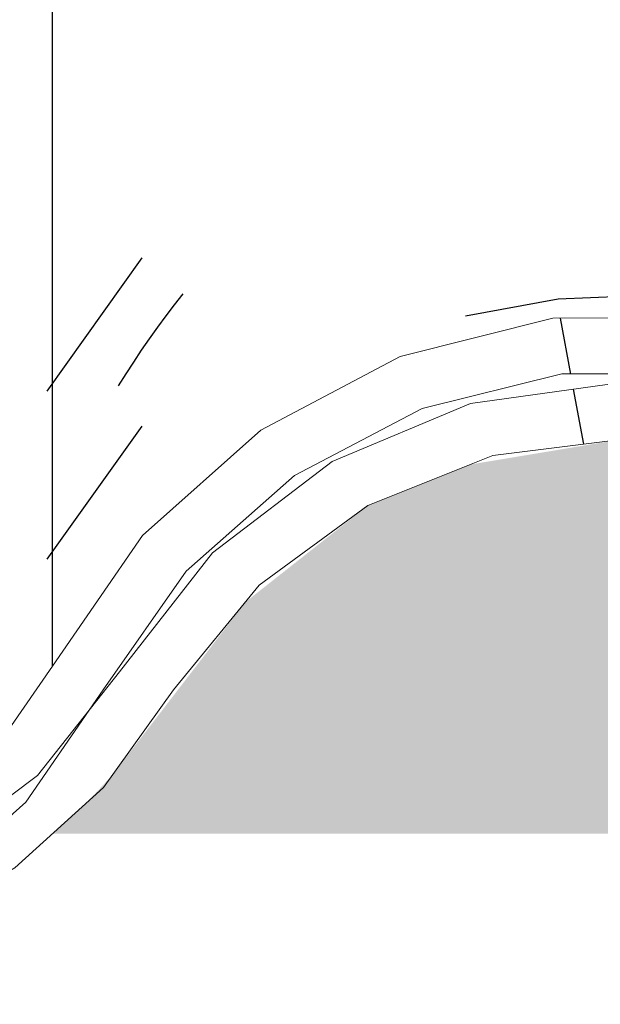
# Model space of a CAD drawing. Header units: millimetres. Extents: x -20654 to 2526, y -8238 to 977.
# Tile 190 of 219: x -10285.8435 to -10285.7915, y -4095.3062 to -4095.2181. Entities that reach past the tile are written whole.
import ezdxf

# ---------------------------------------------------------------- set-up
doc = ezdxf.new("R2010")
doc.units = ezdxf.units.MM
doc.layers.add('A-GLAZ-CWMG', color=8, linetype='Continuous')
pattern_1 = [(49.99999999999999, (29.982, 1.751), (0.3643649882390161, -0.03187713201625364), [0.0381, -0.4191]), (355, (29.982, 1.751), (-0.07048450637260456, 0.382117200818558), [0.03048, -0.33528]), (100.451, (30.013, 1.748), (0.2938857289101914, 0.3502294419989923), [0.03238, -0.35618]), (46.184, (29.982, 1.852), (0.5421605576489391, -0.08408366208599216), [0.05715, -0.62865]), (96.636, (30.028, 1.845), (0.4748050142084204, 0.494854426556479), [0.04857, -0.53427]), (351.184, (29.982, 1.852), (0.4748105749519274, 0.4948459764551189), [0.04572, -0.50292]), (21, (30.033, 1.827), (0.3032264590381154, -0.204528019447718), [0.0381, -0.4191]), (326, (30.033, 1.827), (0.1236069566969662, 0.3683788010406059), [0.03048, -0.33528]), (71.45100000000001, (30.058, 1.81), (0.4268328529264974, 0.1638389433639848), [0.03238, -0.35618]), (37.50000000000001, (29.982, 1.751), (0.006180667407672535, 0.1691081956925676), [0.01676, -0.31445, 0.01676, -0.3236, -0.33655]), (37.50000000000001, (29.982, 1.751), (0.006180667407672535, 0.1691081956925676), [-0.6715800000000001, 0.01676, -0.31979]), (7.499999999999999, (29.982, 1.751), (0.1336413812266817, 0.2003577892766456), [0.01676, -0.17729, 0.01676, -0.30683, -0.12827]), (7.499999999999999, (29.982, 1.751), (0.1336413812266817, 0.2003577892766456), [-0.51765, 0.01676, -0.11151]), (327.5, (29.869, 1.751), (0.2711815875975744, -0.01146058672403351), [0.01676, -0.11024, 0.01676, -0.37948, -0.52578]), (327.5, (29.869, 1.751), (0.2711815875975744, -0.01146058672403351), [-0.5232399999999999, 0.01676, -0.50902]), (317.5, (29.818, 1.751), (0.2962578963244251, 0.05085069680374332), [0.01676, -0.14834, 0.01676, -0.24638, -0.37338]), (317.5, (29.818, 1.751), (0.2962578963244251, 0.05085069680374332), [-0.42824, 0.01676, -0.35662])]

# ---------------------------------------------------------------- blocks, each defined once
blk = doc.blocks.new('Rectangular Mullion - Terça-832097-CORTE BB')
at = {"layer": 'A-GLAZ-CWMG', "true_color": 0x7f7f7f}
h = blk.add_hatch(color=8, dxfattribs=at)
h.paths.add_polyline_path([(10.12500930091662, 5.080867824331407), (10.21756410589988, 5.080867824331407), (10.21432274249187, 5.083264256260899), (10.19836183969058, 5.102959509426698), (10.18865409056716, 5.110146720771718), (10.1770853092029, 5.114711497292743), (10.16492149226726, 5.116135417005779), (10.15161832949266, 5.113917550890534), (10.14241639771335, 5.110246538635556), (10.1326783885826, 5.103101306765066), (10.11949134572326, 5.086069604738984), (10.11872279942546, 5.085003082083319), (10.11417104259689, 5.080867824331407), (10.12015994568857, 5.080867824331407)])
h.paths.add_polyline_path([(12.01912672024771, 5.080867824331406), (12.02418027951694, 5.080867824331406), (12.02269226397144, 5.082170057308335), (12.00868090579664, 5.10229334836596), (11.9985926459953, 5.110909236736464), (11.98788391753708, 5.116326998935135), (11.97513697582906, 5.119088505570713), (11.96392973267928, 5.11892019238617), (11.96102228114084, 5.117721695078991), (11.94975716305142, 5.111222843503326), (11.94062573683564, 5.102538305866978), (11.92632825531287, 5.08277918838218), (11.92415503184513, 5.080867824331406), (12.0155957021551, 5.080867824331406)])
h.paths.add_polyline_path([(12.80915602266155, 5.080867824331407), (12.81723731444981, 5.081072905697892), (12.81723731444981, 5.091279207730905), (12.81197494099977, 5.084025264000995), (12.80829341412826, 5.080867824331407)])
h.paths.add_polyline_path([(12.74123264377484, 5.080867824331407), (12.73755111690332, 5.084025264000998), (12.72487833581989, 5.101600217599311), (12.71799762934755, 5.107617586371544), (12.70967751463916, 5.11194818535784), (12.70058294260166, 5.114176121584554), (12.69064586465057, 5.114034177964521), (12.68042354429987, 5.111059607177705), (12.67381060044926, 5.107617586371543), (12.66673277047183, 5.101427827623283), (12.65429541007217, 5.083914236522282), (12.65078240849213, 5.080867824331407), (12.73755111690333, 5.080867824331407)])
h.paths.add_polyline_path([(10.29432825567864, 5.080867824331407), (10.39218027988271, 5.080867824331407), (10.39069226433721, 5.082170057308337), (10.3766809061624, 5.102293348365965), (10.36659264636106, 5.110909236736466), (10.35702598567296, 5.116030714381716), (10.34508177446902, 5.119058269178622), (10.33207473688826, 5.118953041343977), (10.31941706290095, 5.11549547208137), (10.3105638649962, 5.11102017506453), (10.30154242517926, 5.103461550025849), (10.28603667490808, 5.083406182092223), (10.2826314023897, 5.080867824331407), (10.2900297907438, 5.080867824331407)])
h.paths.add_polyline_path([(12.54607585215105, 5.080867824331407), (12.58331630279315, 5.080867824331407), (12.57964579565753, 5.084079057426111), (12.56527169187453, 5.104405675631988), (12.55562016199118, 5.112825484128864), (12.54427781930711, 5.1187074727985), (12.53188391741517, 5.12172013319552), (12.51857130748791, 5.12155368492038), (12.50502228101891, 5.117721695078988), (12.49543704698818, 5.112700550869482), (12.48581978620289, 5.1042407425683), (12.47150427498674, 5.083813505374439), (12.4681550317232, 5.080867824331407), (12.54427781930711, 5.080867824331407)])
h.paths.add_polyline_path([(10.47380880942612, 5.080867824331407), (10.5838615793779, 5.080867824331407), (10.58048072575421, 5.083914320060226), (10.56591430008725, 5.105379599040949), (10.55573035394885, 5.114526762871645), (10.54366854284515, 5.120926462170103), (10.52999055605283, 5.124201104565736), (10.51487478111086, 5.123669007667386), (10.50360541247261, 5.120807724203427), (10.49158090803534, 5.114336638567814), (10.48145016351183, 5.105129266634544), (10.46702146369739, 5.083344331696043), (10.46435978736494, 5.080867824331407), (10.4682707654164, 5.080867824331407)])
h.paths.add_polyline_path([(12.34907744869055, 5.080867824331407), (12.4000924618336, 5.080867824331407), (12.39669655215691, 5.083862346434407), (12.38233212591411, 5.104422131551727), (12.37261725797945, 5.112976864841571), (12.36117562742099, 5.118962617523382), (12.34865781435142, 5.122039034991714), (12.33497999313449, 5.121834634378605), (12.32129722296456, 5.117908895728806), (12.31182696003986, 5.112939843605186), (12.30212228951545, 5.104373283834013), (12.28777463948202, 5.083664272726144), (12.28462993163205, 5.080867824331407), (12.34865781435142, 5.080867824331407)])
h.paths.add_polyline_path([(10.66900930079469, 5.080867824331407), (10.76156410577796, 5.080867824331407), (10.75776783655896, 5.083949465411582), (10.74061725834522, 5.104251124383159), (10.73078535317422, 5.110901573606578), (10.72108783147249, 5.114711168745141), (10.70892149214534, 5.116135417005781), (10.69561832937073, 5.113917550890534), (10.68641639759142, 5.110246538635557), (10.67545035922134, 5.101600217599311), (10.66349134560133, 5.086069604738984), (10.66124914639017, 5.083664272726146), (10.65817104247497, 5.080867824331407), (10.66415994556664, 5.080867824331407)])
h.paths.add_polyline_path([(10.84644565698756, 5.080867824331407), (10.93618027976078, 5.080867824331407), (10.93469226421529, 5.082170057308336), (10.92068090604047, 5.102293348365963), (10.91059264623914, 5.110909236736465), (10.89988391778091, 5.116326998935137), (10.8871369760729, 5.119088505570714), (10.87592973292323, 5.118920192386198), (10.87302228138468, 5.117721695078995), (10.86175716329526, 5.111222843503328), (10.85262573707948, 5.102538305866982), (10.83832825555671, 5.082779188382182), (10.83615503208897, 5.080867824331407), (10.84204616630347, 5.080867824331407)])
h.paths.add_polyline_path([(11.05123929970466, 5.080867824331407), (11.1092326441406, 5.080867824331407), (11.10555111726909, 5.084025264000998), (11.09287833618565, 5.101600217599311), (11.08599762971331, 5.107617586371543), (11.07767751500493, 5.111948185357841), (11.06858294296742, 5.114176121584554), (11.05864586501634, 5.114034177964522), (11.04842354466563, 5.111059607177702), (11.04082078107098, 5.106751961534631), (11.03473277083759, 5.101427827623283), (11.02229541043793, 5.083914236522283), (11.01878240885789, 5.080867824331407), (11.02929520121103, 5.080867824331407)])
h.paths.add_polyline_path([(11.21300930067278, 5.080867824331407), (11.30556410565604, 5.080867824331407), (11.30176783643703, 5.083949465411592), (11.28461725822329, 5.104251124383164), (11.27478535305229, 5.11090157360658), (11.26508783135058, 5.114711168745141), (11.25292149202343, 5.116135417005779), (11.23961832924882, 5.113917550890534), (11.2304163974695, 5.110246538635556), (11.21945035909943, 5.101600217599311), (11.20749134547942, 5.086069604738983), (11.20524914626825, 5.083664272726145), (11.20217104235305, 5.080867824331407), (11.20815994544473, 5.080867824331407)])
h.paths.add_polyline_path([(12.19723264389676, 5.080867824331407), (12.19318733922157, 5.084526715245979), (12.18087833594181, 5.101600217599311), (12.17399762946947, 5.107617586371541), (12.16567751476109, 5.11194818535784), (12.15658294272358, 5.114176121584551), (12.14664586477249, 5.114034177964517), (12.1364235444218, 5.111059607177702), (12.12882078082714, 5.106751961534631), (12.12273277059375, 5.101427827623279), (12.11029541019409, 5.08391423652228), (12.10678240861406, 5.080867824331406), (12.19355111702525, 5.080867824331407)])
h.paths.add_polyline_path([(11.39044565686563, 5.080867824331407), (11.48018027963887, 5.080867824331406), (11.47869226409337, 5.082170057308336), (11.46468090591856, 5.102293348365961), (11.45459264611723, 5.110909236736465), (11.44388391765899, 5.116326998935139), (11.43113697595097, 5.119088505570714), (11.41992973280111, 5.118920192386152), (11.41702228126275, 5.11772169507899), (11.40575716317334, 5.111222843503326), (11.39662573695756, 5.10253830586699), (11.3823282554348, 5.082779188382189), (11.38015503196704, 5.080867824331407), (11.38604616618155, 5.080867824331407)])
h.paths.add_polyline_path([(11.56278240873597, 5.080867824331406), (11.65323264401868, 5.080867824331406), (11.64955111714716, 5.084025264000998), (11.63687833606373, 5.101600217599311), (11.62999762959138, 5.107617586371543), (11.621677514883, 5.11194818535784), (11.61139800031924, 5.114176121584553), (11.60264586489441, 5.114034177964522), (11.59242354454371, 5.111059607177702), (11.58482078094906, 5.106751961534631), (11.57873277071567, 5.101427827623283), (11.56629541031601, 5.083914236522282), (11.56291555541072, 5.080983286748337)])
h.paths.add_polyline_path([(11.7521599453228, 5.080867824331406), (11.84956410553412, 5.080867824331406), (11.84576783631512, 5.083949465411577), (11.82861725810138, 5.104251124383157), (11.81878535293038, 5.110901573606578), (11.80908783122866, 5.114711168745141), (11.7969214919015, 5.116135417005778), (11.7836183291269, 5.113917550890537), (11.77441639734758, 5.110246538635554), (11.76345035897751, 5.101600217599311), (11.7514913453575, 5.086069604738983), (11.74924914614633, 5.083664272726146), (11.74617104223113, 5.080867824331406), (11.7507227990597, 5.080867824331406)])
blk = doc.blocks.new('Rectangular Mullion - Telha Fibrocimento - Ondulada-1040728-CORTE BB')
at = {"layer": 'A-GLAZ-CWMG', "true_color": 0x808080}
h = blk.add_hatch(dxfattribs=at)
h.set_pattern_fill('FP_14', color=8, style=0, pattern_type=2)
h.set_pattern_definition(pattern_1)
h.paths.add_polyline_path([(12.05496053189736, 5.065573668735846), (12.06726742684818, 5.065763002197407), (12.07916809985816, 5.068939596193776), (12.09039203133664, 5.075315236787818), (12.10027076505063, 5.0852553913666), (12.11345016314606, 5.105129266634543), (12.12358090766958, 5.114336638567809), (12.1364235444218, 5.121015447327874), (12.14881670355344, 5.124162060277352), (12.16260107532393, 5.124162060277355), (12.17722985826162, 5.120098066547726), (12.18773035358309, 5.114526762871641), (12.19835825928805, 5.10472541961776), (12.21248072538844, 5.083914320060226), (12.22220196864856, 5.075400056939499), (12.23402607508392, 5.069579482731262), (12.24457844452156, 5.067054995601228), (12.25613499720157, 5.067016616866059), (12.26791604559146, 5.06990983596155), (12.27867072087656, 5.075568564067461), (12.28777463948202, 5.083664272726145), (12.30212228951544, 5.104373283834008), (12.31182696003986, 5.112939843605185), (12.32326145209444, 5.118939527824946), (12.33577559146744, 5.122031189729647), (12.34907744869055, 5.121935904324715), (12.36278535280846, 5.118120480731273), (12.37261725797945, 5.11297686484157), (12.3823321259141, 5.104422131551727), (12.39669655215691, 5.083862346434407), (12.4073466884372, 5.075041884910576), (12.41811541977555, 5.069867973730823), (12.42863264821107, 5.067406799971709), (12.44009609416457, 5.067398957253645), (12.45176929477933, 5.070264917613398), (12.46244063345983, 5.075841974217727), (12.47150427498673, 5.083813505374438), (12.48581978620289, 5.104240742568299), (12.49543704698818, 5.112700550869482), (12.50675541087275, 5.118629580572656), (12.51913697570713, 5.1216936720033), (12.53256445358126, 5.121554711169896), (12.54607585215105, 5.117775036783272), (12.55562016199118, 5.112825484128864), (12.56527169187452, 5.104405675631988), (12.57964579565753, 5.084079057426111), (12.59031907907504, 5.075315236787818), (12.60117362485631, 5.070160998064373), (12.6116542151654, 5.067747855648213), (12.62291810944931, 5.067722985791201), (12.63455495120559, 5.070538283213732), (12.64521270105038, 5.076037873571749), (12.65429541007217, 5.083914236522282), (12.66692989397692, 5.101600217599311), (12.67381060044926, 5.107617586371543), (12.68213071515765, 5.111948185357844), (12.69122528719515, 5.114176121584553), (12.70116236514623, 5.114034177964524), (12.71138468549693, 5.111059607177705), (12.71799762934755, 5.107617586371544), (12.72649423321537, 5.099418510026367), (12.73755111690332, 5.084025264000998), (12.74827010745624, 5.075400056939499), (12.75937490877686, 5.070288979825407), (12.76999522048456, 5.068009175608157), (12.78071252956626, 5.068009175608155), (12.79228593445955, 5.070804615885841), (12.80454855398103, 5.077656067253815), (12.81197494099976, 5.084025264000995), (12.81723731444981, 5.091279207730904), (12.81723731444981, 5.095537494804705), (12.81534019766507, 5.097471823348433), (12.80915602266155, 5.088407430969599), (12.800653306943, 5.080867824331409), (12.79142834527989, 5.075881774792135), (12.78071252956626, 5.07312413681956), (12.76881352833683, 5.073234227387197), (12.75724012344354, 5.076472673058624), (12.74895470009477, 5.080867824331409), (12.74128694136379, 5.087387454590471), (12.72649423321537, 5.106830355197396), (12.7207409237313, 5.111843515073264), (12.71138468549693, 5.116699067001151), (12.70058294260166, 5.119196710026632), (12.69064586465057, 5.119196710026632), (12.68042354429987, 5.116699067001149), (12.6710673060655, 5.111843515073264), (12.6631005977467, 5.104901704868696), (12.65067976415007, 5.087406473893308), (12.64251007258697, 5.080291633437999), (12.63291677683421, 5.075315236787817), (12.62243618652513, 5.072755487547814), (12.61095287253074, 5.072926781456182), (12.59932830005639, 5.076272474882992), (12.59091871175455, 5.080867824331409), (12.58341063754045, 5.087406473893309), (12.56902525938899, 5.107745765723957), (12.55847826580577, 5.116973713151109), (12.54427781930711, 5.12386373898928), (12.53188391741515, 5.126733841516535), (12.5185713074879, 5.126716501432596), (12.50502228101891, 5.123371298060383), (12.49263634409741, 5.116887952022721), (12.48211289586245, 5.107632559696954), (12.46778581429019, 5.087192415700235), (12.45961141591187, 5.080009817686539), (12.44998775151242, 5.074988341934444), (12.43946200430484, 5.072413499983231), (12.42808374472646, 5.07256792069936), (12.41652411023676, 5.075878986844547), (12.40763540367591, 5.080867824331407), (12.40035755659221, 5.087305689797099), (12.38597128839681, 5.10788986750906), (12.37532169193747, 5.117230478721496), (12.36117562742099, 5.124141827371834), (12.34865781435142, 5.12707777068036), (12.33497999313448, 5.127025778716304), (12.32129722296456, 5.12359326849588), (12.3088097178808, 5.116977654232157), (12.29822986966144, 5.107556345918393), (12.28390161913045, 5.086869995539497), (12.27570189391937, 5.079640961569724), (12.2660346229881, 5.074596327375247), (12.25545693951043, 5.072026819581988), (12.25055561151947, 5.071967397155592), (12.24742834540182, 5.070597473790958), (12.24432654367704, 5.06984826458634), (12.24457844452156, 5.072080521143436), (12.23214733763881, 5.075758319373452), (12.22332511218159, 5.080867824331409), (12.21537490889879, 5.08852976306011), (12.20154323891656, 5.108862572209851), (12.19018588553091, 5.11895478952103), (12.17566854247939, 5.126167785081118), (12.16199055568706, 5.129339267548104), (12.14470489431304, 5.128389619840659), (12.13230360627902, 5.124917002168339), (12.11855424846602, 5.11675206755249), (12.10726744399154, 5.105129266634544), (12.09622244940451, 5.088234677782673), (12.09370989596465, 5.084795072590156), (12.08521250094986, 5.077656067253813), (12.07517219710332, 5.072755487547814), (12.06737743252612, 5.070779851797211), (12.06695287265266, 5.067749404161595), (12.04236996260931, 5.074025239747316), (12.03148613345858, 5.080867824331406), (12.02502525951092, 5.087070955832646), (12.0144782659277, 5.10255400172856), (12.01020515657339, 5.10776122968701), (11.99925755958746, 5.116310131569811), (11.98739894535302, 5.1216936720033), (11.98507776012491, 5.121714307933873), (11.97287458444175, 5.121133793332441), (11.96533756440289, 5.119268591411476), (11.96407473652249, 5.12416167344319), (11.95077511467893, 5.120808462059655), (11.93811289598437, 5.113822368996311), (11.92955971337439, 5.106454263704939), (11.91451185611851, 5.086957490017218), (11.904929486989, 5.079852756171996), (11.89389313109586, 5.075400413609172), (11.88210586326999, 5.073884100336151), (11.87407098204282, 5.074917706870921), (11.87241421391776, 5.070288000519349), (11.86175000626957, 5.075878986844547), (11.85863430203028, 5.078626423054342), (11.85928223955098, 5.079852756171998), (11.85609246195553, 5.080867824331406), (11.84969987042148, 5.086957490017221), (11.83207908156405, 5.107889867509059), (11.8206540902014, 5.115545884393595), (11.8102584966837, 5.11965005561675), (11.7969214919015, 5.121241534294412), (11.7836183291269, 5.119382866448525), (11.76956546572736, 5.112939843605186), (11.7592108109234, 5.104373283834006), (11.74445407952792, 5.084651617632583), (11.74377463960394, 5.083664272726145), (11.7326577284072, 5.074509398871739), (11.72203462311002, 5.06944779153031), (11.72203462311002, 5.068925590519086), (11.72594485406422, 5.06990983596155), (11.73535416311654, 5.073460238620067), (11.74479954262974, 5.079621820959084), (11.7521599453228, 5.086997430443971), (11.76049106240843, 5.097982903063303), (11.76641192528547, 5.104373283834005), (11.77441639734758, 5.110246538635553), (11.78560847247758, 5.114711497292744), (11.79754794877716, 5.116214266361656), (11.8102584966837, 5.11434588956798), (11.82229720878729, 5.108930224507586), (11.83146423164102, 5.10160021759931), (11.84632274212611, 5.0832642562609), (11.85697698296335, 5.075400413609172), (11.8708983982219, 5.070288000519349), (11.88220773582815, 5.068854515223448), (11.89524920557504, 5.07056000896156), (11.9085082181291, 5.076303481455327), (11.91803667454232, 5.083406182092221), (11.93811289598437, 5.107632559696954), (11.94863634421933, 5.11688795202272), (11.95002849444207, 5.114806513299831), (11.9549588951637, 5.11688795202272), (11.96102228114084, 5.118415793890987), (11.95607875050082, 5.118372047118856), (11.96143263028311, 5.122248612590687), (11.96275541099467, 5.118654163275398), (11.96534475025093, 5.119240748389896), (11.97737335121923, 5.119053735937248), (11.9905017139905, 5.115240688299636), (12.00136779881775, 5.108814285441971), (12.0091623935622, 5.10160021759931), (12.02418027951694, 5.080867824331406), (12.03318801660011, 5.073413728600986), (12.04469440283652, 5.067978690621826), (12.05344882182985, 5.065927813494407)])
h.paths.add_polyline_path([(12.2368057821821, 5.070786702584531), (12.23688434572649, 5.073126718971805), (12.2416697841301, 5.071596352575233)])
h.paths.add_polyline_path([(11.71276302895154, 5.072344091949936), (11.7184948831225, 5.073736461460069), (11.71276302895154, 5.07299106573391)])
h.paths.add_polyline_path([(11.85476328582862, 5.083203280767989), (11.85321575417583, 5.084350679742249), (11.85269655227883, 5.083862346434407), (11.85457207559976, 5.083264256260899)])
h.paths.add_polyline_path([(11.74377463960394, 5.083664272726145), (11.74377463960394, 5.085298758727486), (11.74274003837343, 5.084520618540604)])
at = {"layer": 'A-GLAZ-CWMG', "lineweight": 20, "flags": 128}
for points in [[(11.84218193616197, 5.096262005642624), (11.83364353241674, 5.106743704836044), (11.82276836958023, 5.114711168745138), (11.81025849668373, 5.119650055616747), (11.79692149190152, 5.121241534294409), (11.78361832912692, 5.119382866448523), (11.77120779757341, 5.114194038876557), (11.76049106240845, 5.106010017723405), (11.75215994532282, 5.095359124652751)], [(11.75700930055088, 5.093726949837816), (11.76467838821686, 5.103101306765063), (11.7744163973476, 5.110246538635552), (11.78560847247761, 5.114711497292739), (11.79754794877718, 5.116214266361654), (11.80948097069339, 5.11465996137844), (11.82065409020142, 5.110146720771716), (11.83036183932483, 5.102959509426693), (11.83799127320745, 5.09355212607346)], [(11.75215994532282, 5.09535912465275), (11.74479954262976, 5.08606960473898), (11.73535416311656, 5.078965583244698), (11.72443852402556, 5.074509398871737), (11.71276302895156, 5.072991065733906)], [(11.71276302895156, 5.067941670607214), (11.72337951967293, 5.069068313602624), (11.73353338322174, 5.072399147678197), (11.74278215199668, 5.077789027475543), (11.75072279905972, 5.085003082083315), (11.75700930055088, 5.093726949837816)]]:
    blk.add_lwpolyline(points, dxfattribs=at)
blk = doc.blocks.new('FP_68-CORTE BB')
at = {"layer": 'A-GLAZ-CWMG', "color": 9, "true_color": 0xc0c0c0}
for p, q in [((11.75415324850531, 5.132431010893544), (11.74564754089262, 5.120493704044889)), ((11.75709837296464, 5.128212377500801), (11.75787027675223, 5.129197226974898)), ((11.79991244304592, 5.129086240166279), (11.79146274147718, 5.128725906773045)), ((11.75633943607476, 5.127214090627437), (11.75709837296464, 5.128212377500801)), ((11.79146274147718, 5.128725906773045), (11.78314967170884, 5.127186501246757)), ((11.75559370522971, 5.126202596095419), (11.75633943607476, 5.127214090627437)), ((11.75486141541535, 5.125178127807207), (11.75559370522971, 5.126202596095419)), ((11.75414279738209, 5.124140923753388), (11.75486141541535, 5.125178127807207)), ((11.75343807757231, 5.123091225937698), (11.75414279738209, 5.124140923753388)), ((11.7527474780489, 5.122029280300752), (11.75343807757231, 5.123091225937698)), ((11.75207121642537, 5.120955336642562), (11.7527474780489, 5.122029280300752)), ((11.75415324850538, 5.117359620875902), (11.74564754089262, 5.105422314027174))]:
    blk.add_line(p, q, dxfattribs=at)
blk = doc.blocks.new('Rectangular Mullion - Telha Fibrocimento - Ondulada-V61-CORTE BB')
at = {"layer": 'A-GLAZ-CWMG', "true_color": 0x808080}
h = blk.add_hatch(dxfattribs=at)
h.set_pattern_fill('FP_14', color=8, style=0, pattern_type=2)
h.set_pattern_definition(pattern_1)
h.paths.add_polyline_path([(11.74377463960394, 5.083664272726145), (11.74274003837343, 5.084520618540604), (11.74414945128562, 5.085580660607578)])
h.paths.add_polyline_path([(11.85269655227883, 5.083862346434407), (11.85321575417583, 5.084350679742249), (11.85381022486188, 5.08350720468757)])
h.paths.add_polyline_path([(11.51096053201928, 5.065573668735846), (11.52326742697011, 5.065763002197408), (11.53516809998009, 5.068939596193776), (11.54742289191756, 5.076274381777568), (11.55627076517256, 5.085255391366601), (11.56945016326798, 5.105129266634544), (11.5795809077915, 5.114336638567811), (11.59242354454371, 5.121015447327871), (11.60481670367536, 5.124162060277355), (11.61860107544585, 5.124162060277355), (11.63322985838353, 5.120098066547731), (11.64373035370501, 5.114526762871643), (11.65435825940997, 5.104725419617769), (11.66848072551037, 5.083914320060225), (11.67820196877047, 5.075400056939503), (11.69002607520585, 5.069579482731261), (11.70057844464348, 5.067054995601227), (11.71213499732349, 5.06701661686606), (11.72391604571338, 5.06990983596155), (11.73546443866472, 5.076274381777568), (11.74479954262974, 5.085153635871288), (11.75812228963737, 5.104373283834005), (11.76782696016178, 5.112939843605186), (11.77926145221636, 5.118939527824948), (11.79177559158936, 5.122031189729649), (11.80532777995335, 5.121874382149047), (11.81878535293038, 5.118120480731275), (11.82861725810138, 5.112976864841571), (11.83833212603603, 5.104422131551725), (11.85381022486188, 5.082880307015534), (11.85637599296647, 5.080617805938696), (11.85928223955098, 5.079852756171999), (11.85863430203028, 5.078626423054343), (11.8626628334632, 5.075400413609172), (11.87241421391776, 5.070288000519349), (11.87444227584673, 5.074869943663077), (11.8734338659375, 5.07540041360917), (11.86363540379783, 5.080867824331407), (11.85635755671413, 5.0873056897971), (11.84197128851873, 5.107889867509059), (11.83132169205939, 5.117230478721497), (11.81717562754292, 5.124141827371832), (11.80465781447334, 5.127077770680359), (11.79097999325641, 5.127025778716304), (11.77729722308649, 5.123593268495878), (11.76480971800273, 5.116977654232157), (11.75422986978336, 5.107556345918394), (11.73990161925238, 5.086869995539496), (11.7317018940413, 5.079640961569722), (11.72167677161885, 5.074509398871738), (11.71145693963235, 5.072026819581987), (11.70655561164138, 5.071967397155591), (11.70342834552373, 5.070597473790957), (11.70032654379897, 5.069848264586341), (11.70057844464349, 5.072080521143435), (11.68814733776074, 5.075758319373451), (11.67932511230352, 5.080867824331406), (11.6713749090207, 5.08852976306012), (11.65754323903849, 5.108862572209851), (11.64618588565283, 5.118954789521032), (11.63166854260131, 5.12616778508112), (11.61799055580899, 5.129339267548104), (11.60194271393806, 5.128736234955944), (11.58830360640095, 5.124917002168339), (11.57455424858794, 5.116752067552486), (11.56326744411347, 5.105129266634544), (11.55380296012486, 5.090398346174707), (11.54970989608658, 5.084795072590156), (11.54121250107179, 5.077656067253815), (11.53117219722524, 5.072755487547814), (11.52341903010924, 5.07107676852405), (11.52295287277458, 5.067749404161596), (11.49836996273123, 5.07402523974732), (11.4874861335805, 5.080867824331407), (11.48102525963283, 5.087070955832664), (11.47047826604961, 5.102554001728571), (11.46595066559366, 5.107976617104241), (11.45565792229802, 5.116107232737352), (11.44339894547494, 5.1216936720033), (11.44107776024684, 5.121714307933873), (11.42887458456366, 5.121133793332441), (11.42133756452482, 5.119268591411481), (11.42007473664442, 5.12416167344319), (11.40741706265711, 5.12113379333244), (11.39411289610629, 5.113822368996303), (11.3855597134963, 5.106454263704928), (11.37051185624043, 5.086957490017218), (11.36092948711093, 5.079852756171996), (11.34989313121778, 5.07540041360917), (11.33810586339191, 5.073884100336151), (11.33007098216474, 5.074917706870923), (11.32841421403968, 5.070288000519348), (11.31775000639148, 5.075878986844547), (11.3146343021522, 5.078626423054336), (11.31528223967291, 5.079852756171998), (11.31209246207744, 5.080867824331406), (11.30569987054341, 5.086957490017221), (11.28807908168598, 5.107889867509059), (11.27665409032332, 5.115545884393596), (11.26625849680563, 5.119650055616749), (11.25292149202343, 5.12124153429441), (11.23961832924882, 5.119382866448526), (11.22556546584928, 5.112939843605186), (11.21521081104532, 5.104373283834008), (11.20045407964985, 5.084651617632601), (11.19977463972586, 5.083664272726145), (11.18865772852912, 5.074509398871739), (11.17803462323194, 5.06944779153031), (11.17803462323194, 5.068925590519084), (11.18194485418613, 5.069909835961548), (11.19135416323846, 5.073460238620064), (11.20079954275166, 5.079621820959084), (11.20815994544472, 5.086997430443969), (11.21649106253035, 5.097982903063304), (11.22241192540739, 5.104373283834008), (11.2304163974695, 5.110246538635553), (11.24160847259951, 5.114711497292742), (11.25354794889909, 5.116214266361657), (11.26625849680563, 5.11434588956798), (11.27829720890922, 5.108930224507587), (11.28746423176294, 5.10160021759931), (11.30232274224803, 5.083264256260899), (11.31293808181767, 5.075416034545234), (11.32689839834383, 5.070288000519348), (11.33820773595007, 5.068854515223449), (11.35124920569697, 5.07056000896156), (11.36450821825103, 5.076303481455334), (11.37403667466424, 5.083406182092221), (11.39411289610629, 5.107632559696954), (11.40463634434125, 5.116887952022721), (11.40602849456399, 5.114806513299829), (11.41095889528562, 5.116887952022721), (11.41702228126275, 5.118415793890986), (11.41207875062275, 5.118372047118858), (11.41746822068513, 5.122151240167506), (11.41875541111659, 5.118654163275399), (11.42134475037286, 5.119240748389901), (11.43337335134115, 5.119053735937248), (11.44650171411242, 5.115240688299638), (11.45736779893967, 5.108814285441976), (11.46595066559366, 5.100465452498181), (11.48018027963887, 5.080867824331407), (11.48918801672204, 5.073413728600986), (11.50069440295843, 5.067978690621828), (11.50944882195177, 5.065927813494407)])
h.paths.add_polyline_path([(11.89609609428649, 5.067398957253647), (11.90776929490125, 5.070264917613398), (11.91844063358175, 5.075841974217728), (11.92750427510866, 5.083813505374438), (11.94256386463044, 5.104895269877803), (11.95360571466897, 5.113836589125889), (11.96274711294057, 5.118652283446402), (11.96102228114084, 5.121951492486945), (11.95607875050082, 5.117805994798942), (11.96102228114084, 5.118261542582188), (11.95141706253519, 5.115495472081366), (11.94973810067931, 5.115240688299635), (11.94863634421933, 5.11688795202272), (11.9375283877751, 5.106798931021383), (11.92202979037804, 5.085649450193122), (11.91451185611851, 5.079436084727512), (11.89981284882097, 5.07241349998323), (11.89389313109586, 5.070382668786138), (11.88210586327, 5.068867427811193), (11.87822016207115, 5.068854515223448), (11.88463264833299, 5.067406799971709), (11.89546200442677, 5.067399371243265)])
h.paths.add_polyline_path([(12.07891810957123, 5.067722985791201), (12.09102309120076, 5.070779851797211), (12.1012127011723, 5.076037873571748), (12.11029541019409, 5.083914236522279), (12.12292989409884, 5.10160021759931), (12.12981060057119, 5.10761758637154), (12.13813071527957, 5.111948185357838), (12.14722528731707, 5.114176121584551), (12.15716236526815, 5.114034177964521), (12.16738468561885, 5.111059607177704), (12.17399762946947, 5.107617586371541), (12.1810754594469, 5.101427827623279), (12.19355111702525, 5.084025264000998), (12.20427010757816, 5.075400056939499), (12.21537490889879, 5.070288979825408), (12.22599522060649, 5.068009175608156), (12.23851684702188, 5.068444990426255), (12.23164414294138, 5.070351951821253), (12.22528204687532, 5.073126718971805), (12.21324012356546, 5.076472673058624), (12.2049547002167, 5.080867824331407), (12.19728694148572, 5.08738745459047), (12.18470763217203, 5.104901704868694), (12.17566854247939, 5.112400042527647), (12.16738468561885, 5.116699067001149), (12.15658294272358, 5.11919671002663), (12.14470489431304, 5.118722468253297), (12.13560541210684, 5.116274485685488), (12.12706730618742, 5.111843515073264), (12.11910059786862, 5.104901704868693), (12.106679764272, 5.087406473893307), (12.09851007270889, 5.080291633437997), (12.09116869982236, 5.076037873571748), (12.08891677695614, 5.074337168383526), (12.07730697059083, 5.068442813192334), (12.07528422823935, 5.067731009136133), (12.07843618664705, 5.067724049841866)])
h.paths.add_polyline_path([(12.06695287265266, 5.067749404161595), (12.06765421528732, 5.071127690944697), (12.07517219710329, 5.072755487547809), (12.06695287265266, 5.072926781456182), (12.05532830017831, 5.076272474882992), (12.04691871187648, 5.080867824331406), (12.03941063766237, 5.087406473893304), (12.02502525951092, 5.107745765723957), (12.0144782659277, 5.116973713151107), (12.00027781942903, 5.12386373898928), (11.98788391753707, 5.126733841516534), (11.97457130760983, 5.126716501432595), (11.96408364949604, 5.124127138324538), (11.96534475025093, 5.119270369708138), (11.97708177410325, 5.121697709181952), (11.98974805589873, 5.121267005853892), (12.00207585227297, 5.117775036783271), (12.01169609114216, 5.112759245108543), (12.02127169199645, 5.104405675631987), (12.03564579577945, 5.08407905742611), (12.04469440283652, 5.076162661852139), (12.05603499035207, 5.070441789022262), (12.06448637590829, 5.068357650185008)])
h.paths.add_polyline_path([(12.24432654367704, 5.06984826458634), (12.24828593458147, 5.070804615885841), (12.26054855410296, 5.077656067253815), (12.26797494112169, 5.084025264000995), (12.27468478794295, 5.094061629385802), (12.27134019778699, 5.097471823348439), (12.26499885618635, 5.088265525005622), (12.25545693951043, 5.08022119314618), (12.24742834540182, 5.075881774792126), (12.23863957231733, 5.073585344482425), (12.24452099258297, 5.071571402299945)])
h.paths.add_polyline_path([(11.69280578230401, 5.070786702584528), (11.69288434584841, 5.073126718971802), (11.69917128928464, 5.071846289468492)])
h.paths.add_polyline_path([(12.2368057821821, 5.070786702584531), (12.2416697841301, 5.072152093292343), (12.2368788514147, 5.072963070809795), (12.23684542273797, 5.071967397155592)])
h.paths.add_polyline_path([(11.16876302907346, 5.07234409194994), (11.17449488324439, 5.073736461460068), (11.16876302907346, 5.072991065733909)])
h.paths.add_polyline_path([(11.31076328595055, 5.083203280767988), (11.30921575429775, 5.084350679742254), (11.30869655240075, 5.083862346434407), (11.31057207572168, 5.083264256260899)])
h.paths.add_polyline_path([(11.19977463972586, 5.083664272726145), (11.19977463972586, 5.08529875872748), (11.19874003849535, 5.0845206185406)])
at = {"layer": 'A-GLAZ-CWMG'}
blk.add_line((11.74616124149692, 5.095866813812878), (11.74616124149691, 5.237507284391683), dxfattribs=at)
at = {"layer": 'A-GLAZ-CWMG', "lineweight": 20, "flags": 128}
for points in [[(11.8501266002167, 5.096262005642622), (11.84197128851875, 5.107889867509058), (11.83132169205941, 5.117230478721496), (11.8187853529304, 5.123750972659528), (11.8050774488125, 5.127079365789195), (11.79097999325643, 5.127025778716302), (11.77729722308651, 5.123593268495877), (11.76480971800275, 5.116977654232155), (11.75422986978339, 5.107556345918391), (11.74616124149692, 5.095866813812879)], [(11.75069925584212, 5.093726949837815), (11.75812228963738, 5.104373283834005), (11.7678269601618, 5.112939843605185), (11.77926145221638, 5.118939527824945), (11.79177559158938, 5.122031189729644), (11.80465781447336, 5.122039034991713), (11.81717562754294, 5.118962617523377), (11.82861725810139, 5.11297686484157), (11.83833212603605, 5.104422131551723), (11.84576783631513, 5.093784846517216)], [(11.74616124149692, 5.095866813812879), (11.73990161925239, 5.086869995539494), (11.73170189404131, 5.07964096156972), (11.72203462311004, 5.074596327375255), (11.71145693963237, 5.072026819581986), (11.7005784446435, 5.072080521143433), (11.69002607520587, 5.074754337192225), (11.68040797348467, 5.079894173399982), (11.67227843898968, 5.08720381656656), (11.66610598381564, 5.096262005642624)], [(11.66162162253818, 5.09402277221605), (11.66848072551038, 5.083914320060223), (11.677531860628, 5.075758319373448), (11.68824954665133, 5.070028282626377), (11.700011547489, 5.067056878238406), (11.71213499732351, 5.067016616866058), (11.7239160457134, 5.069909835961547), (11.7346707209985, 5.075568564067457), (11.74377463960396, 5.083664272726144), (11.75069925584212, 5.093726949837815)]]:
    blk.add_lwpolyline(points, dxfattribs=at)
at = {"layer": 'A-GLAZ-CWMG'}
blk.add_blockref('FP_68-CORTE BB', (0, 0), dxfattribs=at)

msp = doc.modelspace()

# ---------------------------------------------------------------- block references
at = {"layer": 'A-GLAZ-CWMG'}
for name in ['Rectangular Mullion - Telha Fibrocimento - Ondulada-V61-CORTE BB', 'Rectangular Mullion - Telha Fibrocimento - Ondulada-1040728-CORTE BB', 'Rectangular Mullion - Terça-832097-CORTE BB']:
    msp.add_blockref(name, (-10297.5867007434, -4100.371799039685), dxfattribs=at)

doc.saveas('drawing.dxf')
